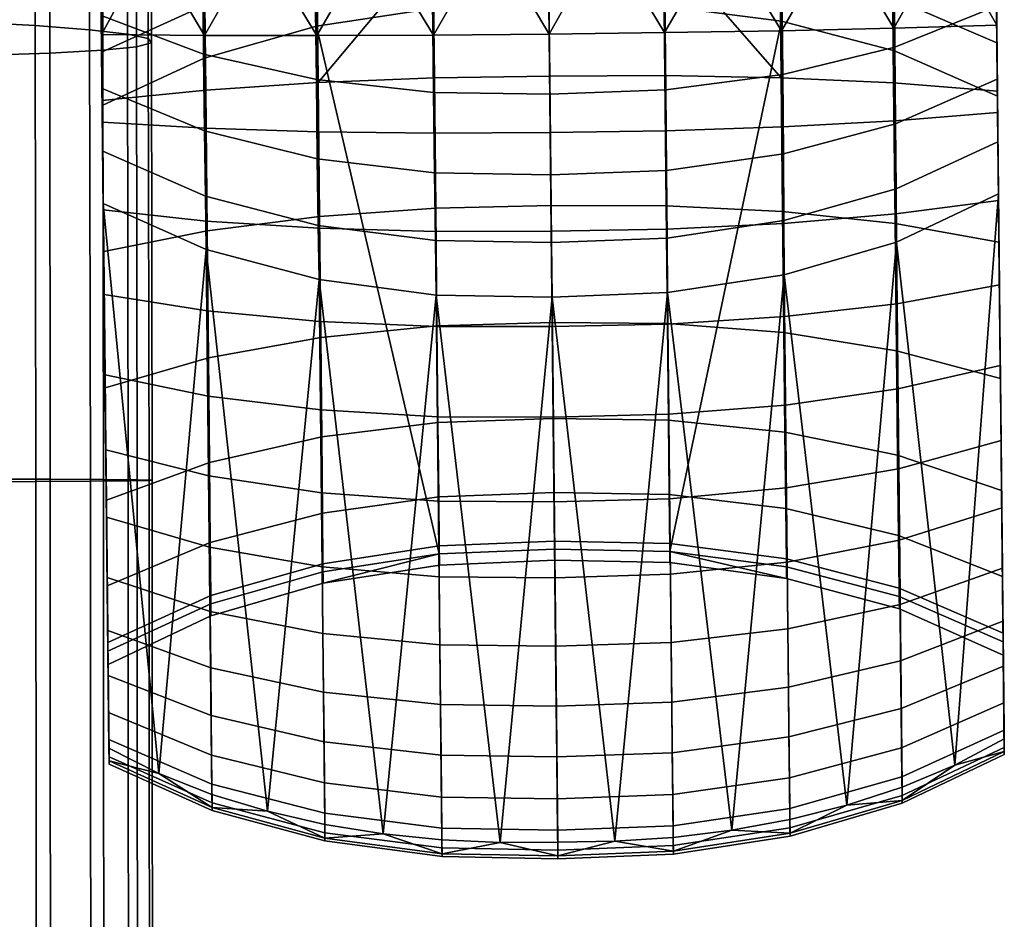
# Model space of a CAD drawing. Header units: millimetres. Extents: x -277 to 277, y -271 to 312.
# Tile 38 of 75: x 237 to 277, y -157 to -120. Entities that reach past the tile are written whole.
import ezdxf

# ---------------------------------------------------------------- set-up
doc = ezdxf.new("R2010")
doc.units = ezdxf.units.MM
doc.header["$MEASUREMENT"] = 0
for name, color, linetype in [('podnoz', 7, 'Continuous'), ('podrucky', 7, 'Continuous'), ('sedak', 155, 'Continuous')]:
    doc.layers.add(name, color=color, linetype=linetype)

msp = doc.modelspace()

# ---------------------------------------------------------------- meshes
at = {"layer": 'podnoz'}
mesh = msp.add_polyface(dxfattribs=at)
corners = [(246.755, -216.753, 6), (243.157, -216.072, 6), (242.056, -222.493, 6), (244.648, -222.923, 6), (239.498, -215.935, 6), (235.859, -216.345, 6), (236.822, -222.78, 6), (239.429, -222.445, 6), (232.322, -217.293, 6), (234.292, -223.491, 6), (249.77, -217.235, 5.5), (246.295, -216.12, 5.5), (246.755, -216.753, 6), (250.212, -217.962, 6), (242.694, -215.522, 5.5), (243.157, -216.072, 6), (253.046, -218.844, 5.5), (253.449, -219.674, 6), (239.045, -215.456, 5.5), (235.425, -215.921, 5.5), (235.859, -216.345, 6), (239.498, -215.935, 6), (231.911, -216.909, 5.5), (232.322, -217.293, 6), (228.579, -218.397, 5.5), (225.499, -220.355, 5.5), (225.865, -220.706, 6), (228.966, -218.758, 6), (253.046, -218.844, 2), (253.046, -218.844, 5.5), (256.053, -220.913, 5.5), (256.053, -220.913, 2), (246.295, -216.12, 2), (246.295, -216.12, 5.5), (249.77, -217.235, 5.5), (249.77, -217.235, 2), (242.694, -215.522, 2), (242.694, -215.522, 5.5), (235.425, -215.921, 2), (235.425, -215.921, 5.5), (239.045, -215.456, 5.5), (239.045, -215.456, 2), (231.911, -216.909, 2), (231.911, -216.909, 5.5), (225.499, -220.355, 2), (225.499, -220.355, 5.5), (228.579, -218.397, 5.5), (228.579, -218.397, 2), (148.361, -132.913, 62.429), (132.913, -148.361, 62.429), (233.814, -247.389, 49.965), (41.582, -41.581, 74.811), (247.39, -233.814, 49.965), (37.306, -45.457, 74.811), (31.991, -49.342, 74.811), (235.726, -216.823, 25), (149.013, -132.163, 61.532), (248.042, -233.063, 49.068), (144.424, -122.437, 27.052), (49.895, -31.162, 73.926), (122.438, -144.423, 27.052), (31.162, -49.895, 73.926), (29.662, -51.451, 52.313), (28.051, -53.121, 29.103), (132.117, -148.968, 61.538), (216.823, -235.725, 25), (233.063, -248.042, 49.068), (132.913, -148.361, 62.429), (132.117, -148.968, 61.538), (233.063, -248.042, 49.068), (31.991, -49.342, 74.811), (31.162, -49.895, 73.926), (149.013, -132.163, 61.532), (247.39, -233.814, 49.965), (248.042, -233.063, 49.068), (148.361, -132.913, 62.429), (49.342, -31.991, 74.811)]
mesh.append_faces([[corners[k] for k in face] for face in [(0, 1, 2, 3), (4, 5, 6, 7), (5, 8, 9, 6), (1, 4, 7, 2), (10, 11, 12, 13), (11, 14, 15, 12), (16, 10, 13, 17), (18, 19, 20, 21), (19, 22, 23, 20), (24, 25, 26, 27), (22, 24, 27, 23), (14, 18, 21, 15), (28, 29, 30, 31), (32, 33, 34, 35), (36, 37, 33, 32), (35, 34, 29, 28), (38, 39, 40, 41), (42, 43, 39, 38), (44, 45, 46, 47), (47, 46, 43, 42), (41, 40, 37, 36), (48, 49, 50, 50), (51, 49, 48, 48), (50, 52, 48, 48), (49, 53, 54, 54), (55, 56, 57, 57), (56, 55, 58, 58), (56, 58, 59, 59), (60, 61, 62, 62), (62, 63, 60, 60), (60, 64, 61, 61), (65, 66, 64, 64), (60, 65, 64, 64), (67, 68, 69, 69), (68, 70, 71, 71), (67, 70, 68, 68), (72, 73, 74, 74), (75, 73, 72, 72), (75, 72, 76, 76)]])
mesh = msp.add_polyface(dxfattribs=at)
corners = [(229.898, -232.601, 24.511), (231.149, -231.153, 24.511), (228.539, -228.543, 6.979), (226.827, -230.547, 6.979), (240.414, -223.624, 6.979), (237.787, -223.831, 6.979), (237.8, -227.579, 24.511), (239.696, -227.335, 24.511), (235.225, -224.446, 6.979), (235.958, -228.096, 24.511), (232.79, -225.455, 6.979), (230.543, -226.832, 6.979), (232.597, -229.903, 24.511), (234.211, -228.877, 24.511), (243.041, -223.831, 6.979), (241.609, -227.37, 24.511), (227.687, -227.69, 6), (225.969, -229.679, 6), (226.827, -230.547, 6.979), (228.539, -228.543, 6.979), (224.559, -231.897, 6), (225.451, -232.794, 6.979), (242.056, -222.493, 6), (239.429, -222.445, 6), (240.414, -223.624, 6.979), (243.041, -223.831, 6.979), (236.822, -222.78, 6), (237.787, -223.831, 6.979), (234.292, -223.491, 6), (231.893, -224.563, 6), (232.79, -225.455, 6.979), (235.225, -224.446, 6.979), (229.675, -225.973, 6), (230.543, -226.832, 6.979), (223.09, -223.094, 6), (220.701, -225.87, 6), (225.969, -229.679, 6), (227.687, -227.69, 6), (218.754, -228.97, 6), (224.559, -231.897, 6), (228.966, -218.758, 6), (225.865, -220.706, 6), (229.675, -225.973, 6), (231.893, -224.563, 6), (232.322, -217.293, 6), (234.292, -223.491, 6), (222.736, -222.741, 5.5), (220.351, -225.503, 5.5), (220.701, -225.87, 6), (223.09, -223.094, 6), (218.394, -228.583, 5.5), (216.904, -231.916, 5.5), (217.289, -232.326, 6), (218.754, -228.97, 6), (225.499, -220.355, 5.5), (225.865, -220.706, 6), (222.736, -222.741, 2), (220.351, -225.503, 2), (220.351, -225.503, 5.5), (222.736, -222.741, 5.5), (218.394, -228.583, 2), (216.904, -231.916, 2), (216.904, -231.916, 5.5), (218.394, -228.583, 5.5), (225.499, -220.355, 5.5), (225.499, -220.355, 2), (237.976, -228.158, 25), (240.414, -227.918, 25), (240.414, -227.617, 24.755), (237.917, -227.863, 24.755), (235.631, -228.87, 25), (235.516, -228.591, 24.755), (233.47, -230.025, 25), (233.302, -229.774, 24.755), (231.575, -231.579, 25), (231.362, -231.366, 24.755), (239.696, -227.335, 24.511), (237.8, -227.579, 24.511), (235.958, -228.096, 24.511), (241.609, -227.37, 24.511), (232.597, -229.903, 24.511), (234.211, -228.877, 24.511), (231.149, -231.153, 24.511), (233.814, -247.389, 49.965), (132.913, -148.361, 62.429), (233.063, -248.042, 49.068)]
mesh.append_faces([[corners[k] for k in face] for face in [(0, 1, 2, 3), (4, 5, 6, 7), (5, 8, 9, 6), (10, 11, 12, 13), (11, 2, 1, 12), (8, 10, 13, 9), (14, 4, 7, 15), (16, 17, 18, 19), (17, 20, 21, 18), (22, 23, 24, 25), (23, 26, 27, 24), (28, 29, 30, 31), (29, 32, 33, 30), (26, 28, 31, 27), (19, 33, 32, 16), (34, 35, 36, 37), (35, 38, 39, 36), (40, 41, 42, 43), (41, 34, 37, 42), (44, 40, 43, 45), (46, 47, 48, 49), (50, 51, 52, 53), (47, 50, 53, 48), (54, 46, 49, 55), (56, 57, 58, 59), (60, 61, 62, 63), (57, 60, 63, 58), (56, 59, 64, 65), (66, 67, 68, 69), (70, 66, 69, 71), (72, 70, 71, 73), (74, 72, 73, 75), (76, 77, 69, 68), (77, 78, 71, 69), (68, 79, 76, 76), (80, 73, 81, 81), (80, 82, 75, 73), (73, 71, 78, 81), (83, 84, 85, 85)]])
at = {"layer": 'podrucky'}
mesh = msp.add_polyface(dxfattribs=at)
corners = [(240.346, -123.722, 644.091), (240.281, -117.543, 644.59), (244.448, -117.538, 642.69), (244.508, -123.298, 642.229), (248.969, -117.517, 641.422), (249.026, -122.997, 640.987), (248.975, -121.107, 651.673), (248.934, -117.208, 651.768), (246.639, -117.271, 651.211), (244.453, -121.102, 650.403), (244.414, -117.344, 650.5), (242.285, -117.427, 649.629), (240.28, -117.521, 648.591), (240.317, -121.067, 648.491), (251.272, -117.155, 652.177), (244.492, -124.827, 649.891), (240.354, -124.581, 647.999), (244.399, -113.424, 474.576), (248.914, -112.294, 474.949), (248.873, -108.086, 466.794), (244.356, -109.109, 466.42), (244.429, -117.028, 483.036), (248.942, -115.817, 483.39), (244.446, -119.893, 491.706), (248.957, -118.631, 492.03), (244.302, -104.125, 458.656), (240.154, -105.45, 458.122), (240.208, -110.633, 465.852), (240.255, -115.11, 474.011), (240.294, -118.835, 482.5), (244.451, -122.01, 500.491), (248.959, -120.725, 500.782), (240.325, -121.775, 491.216), (240.348, -123.921, 500.051), (248.786, -105.405, 434.011), (253.493, -105.553, 433.785), (253.542, -110.709, 442.393), (248.831, -110.448, 442.633), (244.387, -118.316, 461.087), (248.915, -119.201, 460.66), (248.956, -122.873, 469.995), (244.425, -121.857, 470.379), (244.347, -114.329, 451.978), (248.874, -115.054, 451.528), (244.305, -109.912, 443.084), (244.262, -105.082, 434.436), (244.462, -124.941, 479.821), (240.34, -123.234, 480.314), (240.31, -120.299, 470.957), (240.274, -116.955, 461.729), (240.235, -113.21, 452.656), (240.192, -109.076, 443.764), (240.145, -104.566, 435.078), (240.31, -120.299, 470.957), (240.34, -123.234, 480.314), (240.255, -115.11, 474.011), (240.274, -116.955, 461.729), (240.208, -110.633, 465.852), (240.294, -118.835, 482.5), (240.154, -105.45, 458.122), (240.235, -113.21, 452.656), (240.28, -117.521, 648.591), (240.281, -117.543, 644.59), (240.317, -121.067, 648.491), (240.354, -124.581, 647.999)]
mesh.append_faces([[corners[k] for k in face] for face in [(0, 1, 2, 3), (4, 5, 3, 2), (6, 7, 8, 8), (9, 8, 10, 10), (10, 11, 9, 9), (11, 12, 13, 13), (13, 9, 11, 11), (6, 8, 9, 9), (6, 14, 7, 7), (15, 9, 13, 16), (17, 18, 19, 20), (21, 22, 18, 17), (23, 24, 22, 21), (20, 25, 26, 27), (21, 17, 28, 29), (17, 20, 27, 28), (24, 23, 30, 31), (23, 32, 33, 30), (29, 32, 23, 21), (34, 35, 36, 37), (38, 39, 40, 41), (42, 43, 39, 38), (44, 37, 43, 42), (45, 34, 37, 44), (41, 46, 47, 48), (42, 38, 49, 50), (48, 49, 38, 41), (50, 51, 44, 42), (45, 44, 51, 52), (53, 54, 55, 55), (56, 53, 57, 57), (58, 55, 54, 54), (55, 57, 53, 53), (59, 60, 56, 56), (57, 59, 56, 56), (61, 62, 63, 63), (64, 63, 62, 62)]])
mesh = msp.add_polyface(dxfattribs=at)
corners = [(249.026, -122.997, 640.987), (248.969, -117.517, 641.422), (253.645, -117.482, 640.738), (253.701, -122.811, 640.316), (258.281, -117.437, 640.59), (258.336, -122.733, 640.171), (258.318, -121.043, 652.49), (258.276, -117.053, 652.584), (255.97, -117.078, 652.579), (253.668, -121.086, 652.351), (253.626, -117.112, 652.445), (251.272, -117.155, 652.177), (248.975, -121.107, 651.673), (253.59, -111.67, 475.147), (258.218, -111.506, 475.186), (258.175, -107.367, 467.033), (253.548, -107.519, 466.993), (253.621, -115.15, 483.578), (258.255, -114.977, 483.615), (253.642, -117.935, 492.203), (258.284, -117.757, 492.237), (248.914, -112.294, 474.949), (248.873, -108.086, 466.794), (248.942, -115.817, 483.39), (248.957, -118.631, 492.03), (253.651, -120.017, 500.937), (258.306, -119.836, 500.969), (248.959, -120.725, 500.782), (253.631, -119.649, 460.433), (258.304, -119.701, 460.387), (258.344, -123.456, 469.749), (253.671, -123.391, 469.79), (253.587, -115.416, 451.287), (258.26, -115.45, 451.239), (253.542, -110.709, 442.393), (258.21, -110.723, 442.344), (253.493, -105.553, 433.785), (258.156, -105.543, 433.739), (248.915, -119.201, 460.66), (248.956, -122.873, 469.995), (248.874, -115.054, 451.528), (248.831, -110.448, 442.633), (262.964, -119.552, 460.433), (263.002, -123.293, 469.79), (262.919, -115.318, 451.287), (262.867, -110.612, 442.393), (262.807, -105.455, 433.785), (262.838, -111.573, 475.147), (262.793, -107.422, 466.993), (262.88, -115.053, 483.578), (262.917, -117.838, 492.203), (262.952, -119.92, 500.937), (260.572, -117.03, 652.579), (262.958, -120.989, 652.351), (262.916, -117.014, 652.445), (265.271, -117.008, 652.177), (267.65, -120.911, 651.673), (267.639, -122.802, 640.987), (262.96, -122.714, 640.316), (262.905, -117.385, 640.738)]
mesh.append_faces([[corners[k] for k in face] for face in [(0, 1, 2, 2), (0, 2, 3, 3), (4, 5, 3, 2), (6, 7, 8, 8), (9, 8, 10, 10), (11, 9, 10, 10), (6, 8, 9, 9), (12, 9, 11, 11), (13, 14, 15, 16), (17, 18, 14, 13), (19, 20, 18, 17), (21, 13, 16, 22), (23, 17, 13, 21), (24, 19, 17, 23), (25, 26, 20, 19), (27, 25, 19, 24), (28, 29, 30, 31), (32, 33, 29, 28), (34, 35, 33, 32), (36, 37, 35, 34), (38, 28, 31, 39), (40, 32, 28, 38), (41, 34, 32, 40), (42, 43, 30, 29), (44, 42, 29, 33), (45, 44, 33, 35), (46, 45, 35, 37), (47, 48, 15, 14), (49, 47, 14, 18), (50, 49, 18, 20), (51, 50, 20, 26), (6, 52, 7, 7), (53, 54, 52, 52), (55, 54, 53, 53), (6, 53, 52, 52), (56, 55, 53, 53), (57, 58, 59, 59), (4, 59, 58, 5)]])
mesh = msp.add_polyface(dxfattribs=at)
corners = [(267.67, -119.005, 460.66), (267.707, -122.677, 469.995), (263.002, -123.293, 469.79), (262.964, -119.552, 460.433), (267.625, -114.857, 451.528), (262.919, -115.318, 451.287), (272.179, -118.025, 461.087), (272.214, -121.566, 470.379), (272.135, -114.038, 451.978), (276.296, -119.922, 470.957), (276.327, -122.856, 480.314), (272.242, -124.65, 479.821), (276.222, -112.833, 452.656), (276.261, -116.578, 461.729), (267.572, -115.622, 483.39), (267.526, -112.099, 474.949), (262.838, -111.573, 475.147), (262.88, -115.053, 483.578), (267.616, -118.435, 492.03), (262.917, -117.838, 492.203), (272.109, -116.738, 483.036), (272.063, -113.134, 474.576), (272.152, -119.603, 491.706), (276.281, -118.458, 482.5), (276.242, -114.733, 474.011), (267.658, -120.529, 500.782), (262.952, -119.92, 500.937), (272.192, -121.719, 500.491), (276.334, -123.544, 500.051), (276.312, -121.398, 491.216), (267.691, -124.776, 651.147), (267.65, -120.911, 651.673), (262.958, -120.989, 652.351), (262.999, -124.928, 651.818), (272.21, -124.537, 649.891), (272.171, -120.812, 650.403), (269.905, -117.027, 651.211), (267.609, -117.012, 651.768), (272.131, -117.053, 650.5), (274.261, -117.092, 649.629), (276.305, -120.69, 648.491), (276.267, -117.144, 648.591), (265.271, -117.008, 652.177), (276.341, -124.204, 647.999), (276.332, -123.345, 644.091), (272.161, -123.008, 642.229), (272.101, -117.248, 642.69), (276.268, -117.166, 644.59), (267.581, -117.322, 641.422), (267.639, -122.802, 640.987), (262.905, -117.385, 640.738), (276.268, -117.166, 644.59), (276.267, -117.144, 648.591), (276.305, -120.69, 648.491), (276.332, -123.345, 644.091), (276.341, -124.204, 647.999), (276.312, -121.398, 491.216), (276.354, -125.375, 489.772), (276.281, -118.458, 482.5), (276.261, -116.578, 461.729), (276.195, -110.256, 465.852), (276.296, -119.922, 470.957), (276.327, -122.856, 480.314), (276.242, -114.733, 474.011)]
mesh.append_faces([[corners[k] for k in face] for face in [(0, 1, 2, 3), (4, 0, 3, 5), (6, 7, 1, 0), (8, 6, 0, 4), (7, 9, 10, 11), (8, 12, 13, 6), (9, 7, 6, 13), (14, 15, 16, 17), (18, 14, 17, 19), (20, 21, 15, 14), (22, 20, 14, 18), (20, 23, 24, 21), (25, 18, 19, 26), (18, 25, 27, 22), (22, 27, 28, 29), (23, 20, 22, 29), (30, 31, 32, 33), (34, 35, 31, 30), (31, 36, 37, 37), (35, 38, 36, 36), (38, 35, 39, 39), (39, 40, 41, 41), (40, 39, 35, 35), (31, 35, 36, 36), (31, 37, 42, 42), (34, 43, 40, 35), (44, 45, 46, 47), (48, 46, 45, 49), (49, 50, 48, 48), (51, 52, 53, 53), (53, 54, 51, 51), (55, 54, 53, 53), (56, 57, 58, 58), (59, 60, 61, 61), (62, 61, 63, 63), (63, 61, 60, 60), (63, 58, 62, 62)]])
mesh = msp.add_polyface(dxfattribs=at)
corners = [(249.081, -128.377, 639.298), (244.566, -128.953, 640.451), (244.508, -123.298, 642.229), (249.026, -122.997, 640.987), (253.755, -128.043, 638.676), (253.701, -122.811, 640.316), (258.391, -127.934, 638.541), (258.336, -122.733, 640.171), (253.804, -132.771, 635.897), (249.13, -133.238, 636.438), (258.44, -132.633, 635.78), (240.409, -129.789, 642.178), (240.346, -123.722, 644.091), (258.536, -141.748, 611.954), (258.306, -119.836, 500.969), (253.651, -120.017, 500.937), (253.896, -141.938, 611.923), (248.959, -120.725, 500.782), (253.709, -125.025, 651.818), (258.36, -124.998, 651.955), (258.318, -121.043, 652.49), (253.668, -121.086, 652.351), (249.015, -124.972, 651.147), (248.975, -121.107, 651.673), (244.492, -124.827, 649.891), (244.453, -121.102, 650.403), (253.75, -128.98, 650.821), (258.401, -128.968, 650.955), (249.055, -128.851, 650.166), (244.53, -128.566, 648.94), (253.79, -132.796, 649.382), (258.441, -132.799, 649.511), (249.093, -132.594, 648.751), (244.567, -132.173, 647.571), (240.354, -124.581, 647.999), (240.392, -128.107, 647.092), (240.427, -131.509, 645.791), (253.708, -126.625, 479.32), (258.378, -126.701, 479.285), (258.406, -129.425, 488.952), (253.742, -129.342, 488.98), (253.671, -123.391, 469.79), (258.344, -123.456, 469.749), (248.994, -126.055, 479.494), (249.031, -128.738, 489.119), (248.956, -122.873, 469.995), (244.462, -124.941, 479.821), (244.498, -127.558, 489.379), (244.425, -121.857, 470.379), (258.429, -131.621, 498.709), (253.772, -131.536, 498.73), (249.066, -130.915, 498.83), (244.531, -129.705, 499.018), (240.367, -125.752, 489.772), (240.34, -123.234, 480.314), (240.389, -127.85, 499.303), (240.294, -118.835, 482.5), (240.34, -123.234, 480.314), (240.367, -125.752, 489.772), (240.325, -121.775, 491.216), (240.348, -123.921, 500.051), (240.389, -127.85, 499.303), (240.346, -123.722, 644.091), (240.409, -129.789, 642.178), (240.461, -134.74, 644.111), (240.354, -124.581, 647.999), (240.281, -117.543, 644.59), (240.392, -128.107, 647.092), (240.427, -131.509, 645.791)]
mesh.append_faces([[corners[k] for k in face] for face in [(0, 1, 2, 3), (4, 0, 3, 5), (6, 4, 5, 7), (8, 9, 0, 4), (10, 8, 4, 6), (2, 1, 11, 12), (13, 14, 15, 16), (17, 16, 15, 15), (18, 19, 20, 21), (22, 18, 21, 23), (24, 22, 23, 25), (26, 27, 19, 18), (28, 26, 18, 22), (29, 28, 22, 24), (30, 31, 27, 26), (32, 30, 26, 28), (33, 32, 28, 29), (29, 24, 34, 35), (33, 29, 35, 36), (37, 38, 39, 40), (41, 42, 38, 37), (43, 37, 40, 44), (45, 41, 37, 43), (46, 43, 44, 47), (48, 45, 43, 46), (49, 50, 40, 39), (44, 40, 50, 51), (47, 44, 51, 52), (46, 47, 53, 54), (52, 55, 53, 47), (56, 57, 58, 58), (59, 56, 58, 58), (60, 59, 61, 61), (58, 61, 59, 59), (62, 63, 64, 64), (65, 66, 67, 67), (62, 68, 67, 67), (67, 66, 62, 62)]])
mesh = msp.add_polyface(dxfattribs=at)
corners = [(263.033, -126.527, 479.32), (263.057, -129.244, 488.98), (258.406, -129.425, 488.952), (258.378, -126.701, 479.285), (263.002, -123.293, 469.79), (258.344, -123.456, 469.749), (267.734, -125.859, 479.494), (267.754, -128.542, 489.119), (267.707, -122.677, 469.995), (272.242, -124.65, 479.821), (272.261, -127.268, 489.379), (272.214, -121.566, 470.379), (258.429, -131.621, 498.709), (263.072, -131.438, 498.73), (267.764, -130.719, 498.83), (272.273, -129.415, 499.018), (276.327, -122.856, 480.314), (276.354, -125.375, 489.772), (276.375, -127.473, 499.303), (262.999, -124.928, 651.818), (262.958, -120.989, 652.351), (258.318, -121.043, 652.49), (258.36, -124.998, 651.955), (263.041, -128.883, 650.821), (258.401, -128.968, 650.955), (267.732, -128.656, 650.166), (267.691, -124.776, 651.147), (272.25, -128.275, 648.94), (272.21, -124.537, 649.891), (263.081, -132.699, 649.382), (258.441, -132.799, 649.511), (267.772, -132.399, 648.751), (272.289, -131.882, 647.571), (276.378, -127.73, 647.092), (276.341, -124.204, 647.999), (276.414, -131.131, 645.791), (258.536, -141.748, 611.954), (263.166, -141.841, 611.923), (262.952, -119.92, 500.937), (258.306, -119.836, 500.969), (267.658, -120.529, 500.782), (267.696, -128.182, 639.298), (267.639, -122.802, 640.987), (272.161, -123.008, 642.229), (272.222, -128.663, 640.451), (263.016, -127.946, 638.676), (262.96, -122.714, 640.316), (258.391, -127.934, 638.541), (258.336, -122.733, 640.171), (267.749, -133.043, 636.438), (272.277, -133.771, 637.441), (263.066, -132.674, 635.897), (258.44, -132.633, 635.78), (276.332, -123.345, 644.091), (276.396, -129.412, 642.178), (276.453, -134.891, 638.945), (276.378, -127.73, 647.092), (276.414, -131.131, 645.791), (276.396, -129.412, 642.178), (276.448, -134.363, 644.111), (276.341, -124.204, 647.999), (276.332, -123.345, 644.091), (276.334, -123.544, 500.051), (276.605, -149.372, 610.223), (276.375, -127.473, 499.303), (276.354, -125.375, 489.772), (276.312, -121.398, 491.216), (276.327, -122.856, 480.314), (276.281, -118.458, 482.5)]
mesh.append_faces([[corners[k] for k in face] for face in [(0, 1, 2, 3), (4, 0, 3, 5), (6, 7, 1, 0), (8, 6, 0, 4), (9, 10, 7, 6), (11, 9, 6, 8), (12, 2, 1, 13), (7, 14, 13, 1), (10, 15, 14, 7), (9, 16, 17, 10), (15, 10, 17, 18), (19, 20, 21, 22), (23, 19, 22, 24), (25, 26, 19, 23), (27, 28, 26, 25), (29, 23, 24, 30), (31, 25, 23, 29), (32, 27, 25, 31), (27, 33, 34, 28), (32, 35, 33, 27), (36, 37, 38, 39), (40, 38, 37, 37), (41, 42, 43, 44), (45, 46, 42, 41), (47, 48, 46, 45), (49, 41, 44, 50), (51, 45, 41, 49), (52, 47, 45, 51), (43, 53, 54, 44), (55, 50, 44, 54), (56, 57, 58, 58), (59, 58, 57, 57), (60, 56, 61, 61), (56, 58, 61, 61), (62, 63, 64, 64), (64, 65, 66, 66), (67, 68, 65, 65), (62, 64, 66, 66)]])
mesh = msp.add_polyface(dxfattribs=at)
corners = [(272.273, -129.415, 499.018), (276.375, -127.473, 499.303), (274.618, -150.425, 610.068), (267.764, -130.719, 498.83), (270.285, -152.042, 609.832), (267.994, -152.618, 609.75), (263.119, -136.327, 647.518), (263.081, -132.699, 649.382), (258.441, -132.799, 649.511), (258.48, -136.441, 647.64), (267.811, -135.957, 646.92), (267.772, -132.399, 648.751), (272.325, -135.31, 645.8), (272.289, -131.882, 647.571), (263.155, -139.72, 645.255), (258.516, -139.847, 645.369), (267.846, -139.285, 644.697), (272.36, -138.515, 643.652), (263.188, -142.759, 642.692), (258.547, -142.898, 642.796), (267.878, -142.265, 642.18), (272.391, -141.385, 641.22), (276.479, -137.383, 642.076), (276.448, -134.363, 644.111), (276.507, -140.086, 639.773), (276.414, -131.131, 645.791), (272.388, -143.652, 611.513), (276.564, -145.47, 611.111), (276.334, -123.544, 500.051), (272.192, -121.719, 500.491), (267.658, -120.529, 500.782), (263.166, -141.841, 611.923), (267.854, -142.459, 611.78), (267.792, -137.041, 632.664), (267.749, -133.043, 636.438), (272.277, -133.771, 637.441), (272.323, -137.972, 633.471), (263.108, -136.563, 632.229), (263.066, -132.674, 635.897), (258.48, -136.498, 632.135), (258.44, -132.633, 635.78), (267.827, -140.11, 628.103), (272.359, -141.196, 628.674), (263.14, -139.549, 627.795), (258.512, -139.467, 627.729), (267.85, -142.137, 622.84), (272.383, -143.322, 623.14), (263.162, -141.522, 622.679), (258.532, -141.429, 622.644), (258.54, -142.194, 617.248), (263.17, -142.29, 617.25), (276.5, -139.396, 634.681), (276.453, -134.891, 638.945), (276.537, -142.852, 629.529), (276.5, -139.396, 634.681), (276.507, -140.086, 639.773), (276.533, -142.517, 637.185), (276.453, -134.891, 638.945), (276.555, -144.646, 634.344), (276.334, -123.544, 500.051), (276.564, -145.47, 611.111), (276.605, -149.372, 610.223), (276.396, -129.412, 642.178), (276.479, -137.383, 642.076), (276.448, -134.363, 644.111)]
mesh.append_faces([[corners[k] for k in face] for face in [(0, 1, 2, 2), (3, 0, 4, 4), (4, 5, 3, 3), (6, 7, 8, 9), (10, 11, 7, 6), (12, 13, 11, 10), (14, 6, 9, 15), (16, 10, 6, 14), (17, 12, 10, 16), (18, 14, 15, 19), (20, 16, 14, 18), (21, 17, 16, 20), (17, 22, 23, 12), (21, 24, 22, 17), (12, 23, 25, 13), (26, 27, 28, 29), (30, 31, 32, 32), (32, 26, 29, 30), (33, 34, 35, 36), (37, 38, 34, 33), (39, 40, 38, 37), (41, 33, 36, 42), (43, 37, 33, 41), (44, 39, 37, 43), (45, 41, 42, 46), (47, 43, 41, 45), (48, 44, 43, 47), (49, 48, 47, 50), (51, 36, 35, 52), (36, 51, 53, 42), (54, 55, 56, 56), (54, 57, 55, 55), (56, 58, 54, 54), (59, 60, 61, 61), (57, 62, 63, 63), (64, 63, 62, 62), (63, 55, 57, 57)]])
mesh = msp.add_polyface(dxfattribs=at)
corners = [(249.13, -133.238, 636.438), (244.618, -134.061, 637.441), (244.566, -128.953, 640.451), (249.081, -128.377, 639.298), (249.17, -137.236, 632.664), (244.66, -138.262, 633.471), (253.844, -136.66, 632.229), (253.804, -132.771, 635.897), (258.48, -136.498, 632.135), (258.44, -132.633, 635.78), (249.201, -140.305, 628.103), (244.692, -141.485, 628.674), (253.874, -139.646, 627.795), (258.512, -139.467, 627.729), (253.894, -141.619, 622.679), (249.22, -142.332, 622.84), (258.532, -141.429, 622.644), (240.466, -135.268, 638.945), (240.409, -129.789, 642.178), (240.514, -139.773, 634.681), (240.55, -143.229, 629.529), (244.714, -143.942, 611.513), (244.451, -122.01, 500.491), (240.348, -123.921, 500.051), (240.578, -145.847, 611.111), (248.959, -120.725, 500.782), (249.222, -142.655, 611.78), (253.896, -141.938, 611.923), (253.828, -136.424, 647.518), (258.48, -136.441, 647.64), (258.441, -132.799, 649.511), (253.79, -132.796, 649.382), (249.13, -136.153, 646.92), (249.093, -132.594, 648.751), (244.602, -135.601, 645.8), (244.567, -132.173, 647.571), (253.863, -139.817, 645.255), (258.516, -139.847, 645.369), (249.164, -139.481, 644.697), (244.635, -138.806, 643.652), (249.194, -142.461, 642.18), (253.894, -142.856, 642.692), (244.664, -141.675, 641.22), (240.461, -134.74, 644.111), (240.493, -137.76, 642.076), (240.521, -140.463, 639.773), (240.427, -131.509, 645.791), (258.429, -131.621, 498.709), (256.351, -153.54, 609.63), (253.772, -131.536, 498.73), (251.641, -153.194, 609.689), (249.066, -130.915, 498.83), (244.531, -129.705, 499.018), (242.627, -150.761, 610.068), (240.389, -127.85, 499.303), (246.993, -152.286, 609.832), (240.618, -149.749, 610.223), (240.348, -123.921, 500.051), (240.389, -127.85, 499.303), (240.521, -140.463, 639.773), (240.466, -135.268, 638.945), (240.546, -142.894, 637.185), (240.493, -137.76, 642.076), (240.409, -129.789, 642.178), (240.514, -139.773, 634.681), (240.461, -134.74, 644.111), (240.427, -131.509, 645.791), (240.346, -123.722, 644.091)]
mesh.append_faces([[corners[k] for k in face] for face in [(0, 1, 2, 3), (4, 5, 1, 0), (6, 4, 0, 7), (8, 6, 7, 9), (10, 11, 5, 4), (12, 10, 4, 6), (13, 12, 6, 8), (14, 15, 10, 12), (16, 14, 12, 13), (17, 18, 2, 1), (19, 17, 1, 5), (5, 11, 20, 19), (21, 22, 23, 24), (25, 26, 27, 27), (26, 25, 22, 21), (28, 29, 30, 31), (32, 28, 31, 33), (34, 32, 33, 35), (36, 37, 29, 28), (38, 36, 28, 32), (39, 38, 32, 34), (40, 41, 36, 38), (42, 40, 38, 39), (39, 34, 43, 44), (42, 39, 44, 45), (34, 35, 46, 43), (47, 48, 49, 49), (49, 50, 51, 51), (52, 53, 54, 54), (51, 55, 52, 52), (56, 57, 58, 58), (59, 60, 61, 61), (59, 62, 60, 60), (63, 60, 62, 62), (64, 61, 60, 60), (62, 65, 63, 63), (66, 67, 65, 65)]])
mesh = msp.add_polyface(dxfattribs=at)
corners = [(249.22, -142.332, 622.84), (244.712, -143.612, 623.14), (244.692, -141.485, 628.674), (249.201, -140.305, 628.103), (249.227, -143.119, 617.257), (244.72, -144.435, 617.269), (240.574, -145.506, 623.588), (240.55, -143.229, 629.529), (240.583, -146.383, 617.287), (249.222, -142.655, 611.78), (244.714, -143.942, 611.513), (240.578, -145.847, 611.111), (244.69, -144.258, 638.486), (249.221, -145.145, 639.349), (249.194, -142.461, 642.18), (244.664, -141.675, 641.22), (244.712, -146.523, 635.482), (249.245, -147.498, 636.237), (240.521, -140.463, 639.773), (240.546, -142.894, 637.185), (240.569, -145.023, 634.344), (244.731, -148.44, 632.246), (240.588, -146.825, 631.284), (244.758, -151.196, 625.051), (244.747, -150.023, 628.727), (240.604, -148.309, 627.958), (240.615, -149.405, 624.485), (244.766, -151.943, 621.265), (240.622, -150.1, 620.91), (244.768, -152.255, 617.419), (240.625, -150.384, 617.28), (244.767, -152.137, 613.661), (240.624, -150.262, 613.733), (242.627, -150.761, 610.068), (244.761, -151.604, 609.938), (246.993, -152.286, 609.832), (240.618, -149.749, 610.223), (249.301, -153.36, 613.612), (244.531, -129.705, 499.018), (240.389, -127.85, 499.303), (240.578, -145.847, 611.111), (240.618, -149.749, 610.223), (240.624, -150.262, 613.733), (240.348, -123.921, 500.051), (240.583, -146.383, 617.287), (240.625, -150.384, 617.28), (240.622, -150.1, 620.91), (240.615, -149.405, 624.485), (240.574, -145.506, 623.588), (240.604, -148.309, 627.958), (240.514, -139.773, 634.681), (240.588, -146.825, 631.284), (240.569, -145.023, 634.344), (240.55, -143.229, 629.529), (240.546, -142.894, 637.185)]
mesh.append_faces([[corners[k] for k in face] for face in [(0, 1, 2, 3), (4, 5, 1, 0), (6, 7, 2, 1), (8, 6, 1, 5), (4, 9, 10, 5), (5, 10, 11, 8), (12, 13, 14, 15), (16, 17, 13, 12), (18, 19, 12, 15), (16, 12, 19, 20), (21, 16, 20, 22), (23, 24, 25, 26), (27, 23, 26, 28), (24, 21, 22, 25), (29, 27, 28, 30), (31, 29, 30, 32), (33, 31, 32, 32), (31, 34, 35, 35), (32, 36, 33, 33), (31, 33, 34, 34), (35, 37, 31, 31), (38, 35, 34, 34), (38, 34, 33, 33), (39, 33, 36, 36), (40, 41, 42, 42), (43, 41, 40, 40), (44, 40, 42, 42), (44, 45, 46, 46), (47, 48, 46, 46), (44, 46, 48, 48), (49, 48, 47, 47), (44, 42, 45, 45), (50, 51, 52, 52), (49, 51, 53, 53), (53, 51, 50, 50), (54, 50, 52, 52), (53, 48, 49, 49)]])
mesh = msp.add_polyface(dxfattribs=at)
corners = [(272.273, -129.415, 499.018), (272.502, -151.313, 609.938), (270.285, -152.042, 609.832), (274.618, -150.425, 610.068), (276.375, -127.473, 499.303), (276.605, -149.372, 610.223), (272.419, -143.968, 638.486), (272.391, -141.385, 641.22), (267.878, -142.265, 642.18), (267.908, -144.949, 639.349), (272.444, -146.232, 635.482), (267.933, -147.302, 636.237), (272.465, -148.15, 632.246), (267.955, -149.297, 632.884), (272.483, -149.732, 628.727), (267.974, -150.944, 629.237), (272.496, -150.905, 625.051), (267.987, -152.167, 625.426), (272.504, -151.652, 621.265), (267.996, -152.949, 621.5), (272.508, -151.964, 617.419), (268, -153.28, 617.512), (272.508, -151.847, 613.661), (267.999, -153.165, 613.612), (276.507, -140.086, 639.773), (276.533, -142.517, 637.185), (276.555, -144.646, 634.344), (276.574, -146.448, 631.284), (276.601, -149.028, 624.485), (276.59, -147.932, 627.958), (276.608, -149.723, 620.91), (276.611, -150.007, 617.28), (276.61, -149.885, 613.733), (276.561, -145.129, 623.588), (272.383, -143.322, 623.14), (272.359, -141.196, 628.674), (276.537, -142.852, 629.529), (276.569, -146.006, 617.287), (272.393, -144.145, 617.269), (267.859, -142.924, 617.257), (272.388, -143.652, 611.513), (267.854, -142.459, 611.78), (276.564, -145.47, 611.111), (276.574, -146.448, 631.284), (276.59, -147.932, 627.958), (276.537, -142.852, 629.529), (276.555, -144.646, 634.344), (276.5, -139.396, 634.681), (276.561, -145.129, 623.588), (276.569, -146.006, 617.287), (276.608, -149.723, 620.91), (276.611, -150.007, 617.28), (276.61, -149.885, 613.733), (276.601, -149.028, 624.485), (276.564, -145.47, 611.111), (276.605, -149.372, 610.223)]
mesh.append_faces([[corners[k] for k in face] for face in [(0, 1, 2, 2), (0, 3, 1, 1), (4, 5, 3, 3), (6, 7, 8, 9), (10, 6, 9, 11), (12, 10, 11, 13), (14, 12, 13, 15), (16, 14, 15, 17), (18, 16, 17, 19), (20, 18, 19, 21), (22, 20, 21, 23), (24, 7, 6, 25), (10, 26, 25, 6), (12, 27, 26, 10), (16, 28, 29, 14), (18, 30, 28, 16), (14, 29, 27, 12), (20, 31, 30, 18), (22, 32, 31, 20), (3, 32, 22, 22), (22, 2, 1, 1), (32, 3, 5, 5), (22, 1, 3, 3), (33, 34, 35, 36), (37, 38, 34, 33), (39, 38, 40, 41), (38, 37, 42, 40), (43, 44, 45, 45), (46, 43, 45, 45), (47, 46, 45, 45), (48, 45, 44, 44), (49, 50, 51, 51), (51, 52, 49, 49), (53, 50, 48, 48), (49, 52, 54, 54), (54, 52, 55, 55), (48, 50, 49, 49), (48, 44, 53, 53)]])
mesh = msp.add_polyface(dxfattribs=at)
corners = [(253.901, -142.388, 617.25), (249.227, -143.119, 617.257), (249.22, -142.332, 622.84), (253.894, -141.619, 622.679), (258.54, -142.194, 617.248), (258.532, -141.429, 622.644), (249.222, -142.655, 611.78), (253.896, -141.938, 611.923), (258.536, -141.748, 611.954), (253.894, -142.856, 642.692), (258.547, -142.898, 642.796), (258.516, -139.847, 645.369), (253.863, -139.817, 645.255), (253.922, -145.593, 639.808), (258.576, -145.646, 639.902), (249.221, -145.145, 639.349), (249.194, -142.461, 642.18), (253.947, -147.994, 636.639), (258.602, -148.056, 636.721), (249.245, -147.498, 636.237), (253.968, -150.029, 633.224), (258.623, -150.099, 633.293), (249.265, -149.493, 632.884), (244.731, -148.44, 632.246), (244.712, -146.523, 635.482), (253.985, -151.711, 629.508), (258.641, -151.788, 629.563), (249.281, -151.14, 629.237), (244.747, -150.023, 628.727), (253.998, -152.961, 625.625), (258.654, -153.042, 625.666), (249.292, -152.363, 625.426), (244.758, -151.196, 625.051), (254.006, -153.76, 621.626), (258.662, -153.846, 621.651), (249.3, -153.145, 621.5), (244.766, -151.943, 621.265), (254.009, -154.102, 617.561), (258.666, -154.189, 617.571), (249.303, -153.476, 617.512), (244.768, -152.255, 617.419), (254.008, -153.988, 613.587), (258.665, -154.075, 613.582), (249.301, -153.36, 613.612), (244.767, -152.137, 613.661), (251.641, -153.194, 609.689), (256.351, -153.54, 609.63), (254.002, -153.434, 609.649), (249.295, -152.814, 609.75), (246.993, -152.286, 609.832), (253.772, -131.536, 498.73), (249.066, -130.915, 498.83)]
mesh.append_faces([[corners[k] for k in face] for face in [(0, 1, 2, 3), (4, 0, 3, 5), (6, 1, 7, 7), (4, 8, 7, 0), (0, 7, 1, 1), (9, 10, 11, 12), (13, 14, 10, 9), (15, 13, 9, 16), (17, 18, 14, 13), (19, 17, 13, 15), (20, 21, 18, 17), (22, 20, 17, 19), (23, 22, 19, 24), (25, 26, 21, 20), (27, 25, 20, 22), (28, 27, 22, 23), (29, 30, 26, 25), (31, 29, 25, 27), (32, 31, 27, 28), (33, 34, 30, 29), (35, 33, 29, 31), (36, 35, 31, 32), (37, 38, 34, 33), (39, 37, 33, 35), (40, 39, 35, 36), (41, 42, 38, 37), (43, 41, 37, 39), (44, 43, 39, 40), (45, 41, 43, 43), (46, 41, 47, 47), (41, 45, 47, 47), (43, 48, 45, 45), (49, 48, 43, 43), (41, 46, 42, 42), (50, 46, 47, 47), (51, 45, 48, 48), (45, 50, 47, 47), (49, 51, 48, 48)]])
mesh = msp.add_polyface(dxfattribs=at)
corners = [(256.351, -153.54, 609.63), (258.659, -153.52, 609.629), (258.665, -154.075, 613.582), (258.429, -131.621, 498.709), (263.072, -131.438, 498.73), (263.301, -153.337, 609.649), (260.956, -153.492, 609.63), (267.764, -130.719, 498.83), (267.994, -152.618, 609.75), (265.657, -153.048, 609.689), (263.217, -145.496, 639.808), (263.188, -142.759, 642.692), (258.547, -142.898, 642.796), (258.576, -145.646, 639.902), (267.908, -144.949, 639.349), (267.878, -142.265, 642.18), (263.242, -147.896, 636.639), (258.602, -148.056, 636.721), (267.933, -147.302, 636.237), (263.264, -149.932, 633.224), (258.623, -150.099, 633.293), (267.955, -149.297, 632.884), (263.282, -151.614, 629.508), (258.641, -151.788, 629.563), (267.974, -150.944, 629.237), (263.295, -152.863, 625.625), (258.654, -153.042, 625.666), (267.987, -152.167, 625.426), (263.304, -153.663, 621.626), (258.662, -153.846, 621.651), (267.996, -152.949, 621.5), (263.308, -154.004, 617.561), (258.666, -154.189, 617.571), (268, -153.28, 617.512), (263.307, -153.89, 613.587), (267.999, -153.165, 613.612), (270.285, -152.042, 609.832), (272.508, -151.847, 613.661), (267.859, -142.924, 617.257), (267.85, -142.137, 622.84), (272.383, -143.322, 623.14), (272.393, -144.145, 617.269), (263.17, -142.29, 617.25), (263.162, -141.522, 622.679), (267.854, -142.459, 611.78), (263.166, -141.841, 611.923), (258.54, -142.194, 617.248), (258.536, -141.748, 611.954)]
mesh.append_faces([[corners[k] for k in face] for face in [(0, 1, 2, 2), (0, 3, 1, 1), (4, 5, 6, 6), (7, 8, 9, 9), (9, 5, 4, 4), (6, 1, 3, 3), (3, 4, 6, 6), (4, 7, 9, 9), (10, 11, 12, 13), (14, 15, 11, 10), (16, 10, 13, 17), (18, 14, 10, 16), (19, 16, 17, 20), (21, 18, 16, 19), (22, 19, 20, 23), (24, 21, 19, 22), (25, 22, 23, 26), (27, 24, 22, 25), (28, 25, 26, 29), (30, 27, 25, 28), (31, 28, 29, 32), (33, 30, 28, 31), (34, 31, 32, 2), (35, 33, 31, 34), (6, 2, 1, 1), (9, 35, 34, 34), (6, 5, 34, 34), (34, 5, 9, 9), (35, 9, 8, 8), (36, 35, 8, 8), (36, 37, 35, 35), (34, 2, 6, 6), (38, 39, 40, 41), (42, 43, 39, 38), (44, 45, 38, 38), (46, 42, 45, 47), (42, 38, 45, 45)]])
at = {"layer": 'sedak'}
mesh = msp.add_polyface(dxfattribs=at)
corners = [(226.964, -153.805, 423.488), (226.967, -168.702, 423.906), (200.534, -169.528, 424.022), (226.961, -130.441, 422.209), (226.962, -138.927, 422.743), (200.523, -141.656, 422.923), (200.518, -113.867, 420.947), (226.96, -121.989, 421.615), (226.96, -115.653, 421.138), (235.309, -121.907, 423.43), (231.557, -121.967, 422.093), (231.552, -109.152, 421.107), (235.301, -109.044, 422.444), (238.239, -121.814, 425.504), (238.228, -108.877, 424.515), (240.37, -121.694, 428.191), (240.357, -108.661, 427.197), (241.725, -121.552, 431.369), (241.709, -108.405, 430.367), (242.326, -121.394, 434.915), (242.31, -108.12, 433.903), (242.197, -121.224, 438.706), (242.179, -107.816, 437.683), (241.359, -121.05, 442.62), (241.342, -107.501, 441.584), (239.837, -120.875, 446.533), (239.82, -107.187, 445.483), (237.652, -120.706, 450.322), (237.636, -106.882, 449.259), (234.828, -120.548, 453.865), (234.812, -106.598, 452.789), (231.387, -120.406, 457.039), (231.374, -106.343, 455.95), (235.324, -138.933, 424.547), (231.566, -138.928, 423.213), (238.26, -138.94, 426.621), (240.396, -138.949, 429.312), (241.754, -138.959, 432.497), (242.358, -138.971, 436.052), (242.231, -138.984, 439.855), (241.395, -138.998, 443.781), (239.872, -139.011, 447.709), (237.685, -139.024, 451.514), (234.858, -139.036, 455.074), (231.414, -139.047, 458.265), (227.374, -139.056, 460.963), (227.351, -120.286, 459.722), (222.761, -139.063, 463.047), (222.745, -120.194, 461.789), (217.599, -139.068, 464.392), (217.59, -120.134, 463.119), (235.333, -168.86, 425.677), (231.573, -168.743, 424.359), (238.27, -169.041, 427.736), (240.407, -169.277, 430.414), (241.767, -169.556, 433.588), (242.372, -169.868, 437.134), (242.245, -170.202, 440.931), (241.409, -170.546, 444.853), (239.887, -170.891, 448.779), (237.7, -171.225, 452.586), (234.873, -171.537, 456.15), (231.427, -171.817, 459.348), (227.386, -172.055, 462.058), (222.771, -172.238, 464.157), (217.607, -172.357, 465.52), (226.968, -176.153, 423.955), (217.587, -105.854, 461.995), (211.91, -112.899, 463.028), (211.909, -120.113, 463.587), (211.912, -155.731, 465.682), (211.909, -129.603, 464.272), (211.909, -139.069, 464.875)]
mesh.append_faces([[corners[k] for k in face] for face in [(0, 1, 2, 2), (3, 4, 5, 5), (3, 6, 7, 7), (5, 4, 0, 0), (7, 6, 8, 8), (2, 5, 0, 0), (9, 10, 11, 12), (13, 9, 12, 14), (15, 13, 14, 16), (17, 15, 16, 18), (19, 17, 18, 20), (21, 19, 20, 22), (23, 21, 22, 24), (25, 23, 24, 26), (27, 25, 26, 28), (29, 27, 28, 30), (31, 29, 30, 32), (33, 34, 10, 9), (35, 33, 9, 13), (36, 35, 13, 15), (37, 36, 15, 17), (38, 37, 17, 19), (39, 38, 19, 21), (40, 39, 21, 23), (41, 40, 23, 25), (42, 41, 25, 27), (43, 42, 27, 29), (44, 43, 29, 31), (45, 44, 31, 46), (47, 45, 46, 48), (49, 47, 48, 50), (51, 52, 34, 33), (53, 51, 33, 35), (54, 53, 35, 36), (55, 54, 36, 37), (56, 55, 37, 38), (57, 56, 38, 39), (58, 57, 39, 40), (59, 58, 40, 41), (60, 59, 41, 42), (61, 60, 42, 43), (62, 61, 43, 44), (63, 62, 44, 45), (64, 63, 45, 47), (65, 64, 47, 49), (10, 7, 8, 8), (4, 3, 34, 34), (0, 4, 34, 34), (66, 1, 52, 52), (1, 0, 52, 52), (10, 8, 11, 11), (0, 34, 52, 52), (34, 3, 10, 10), (7, 10, 3, 3), (67, 68, 69, 50), (49, 70, 65, 65), (50, 71, 72, 49)]])

doc.saveas('drawing.dxf')
